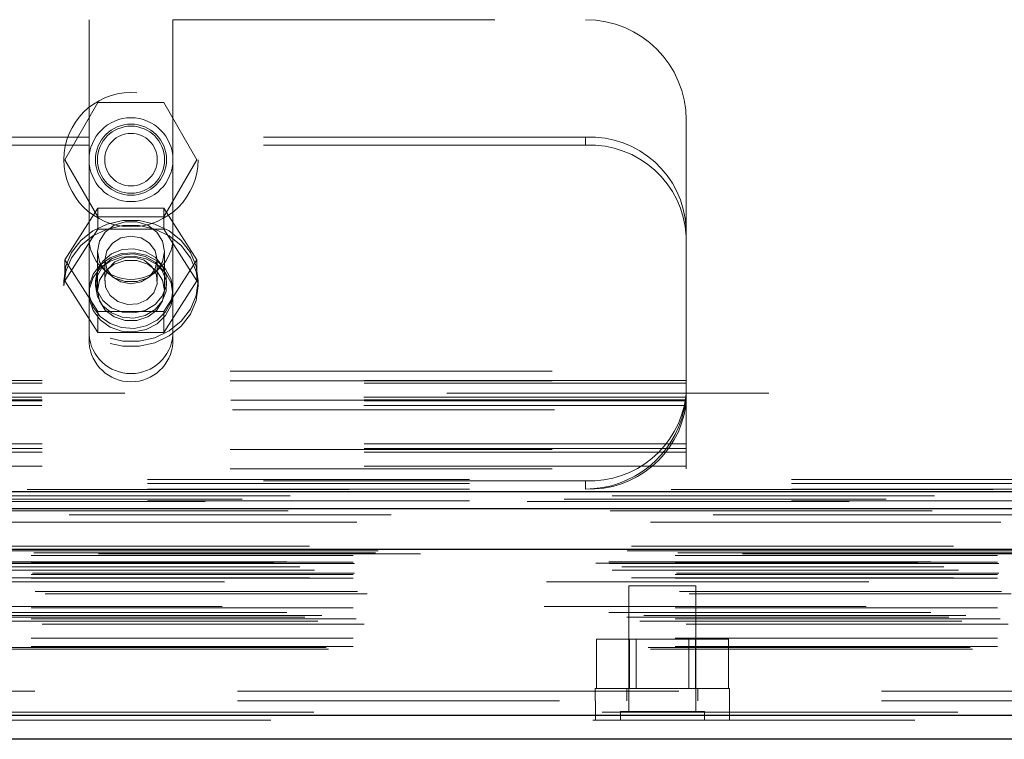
# Model space of a CAD drawing. Header units: inches. Extents: x 0.2 to 10.7, y 0.2 to 7.9.
# Tile 67 of 105: x 4.094 to 4.399, y 6.291 to 6.514. Entities that reach past the tile are written whole.
import ezdxf

# ---------------------------------------------------------------- set-up
doc = ezdxf.new("R2010")
doc.units = ezdxf.units.IN
doc.header["$MEASUREMENT"] = 0
doc.linetypes.add('HIDDEN', pattern=[0.07500000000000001, 0.05, -0.025])

msp = doc.modelspace()

# ---------------------------------------------------------------- linework, layer by layer
at = {"color": 7, "linetype": 'HIDDEN', "lineweight": 18}
for p, q in [((3.944411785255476, 6.514104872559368), (4.115203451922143, 6.514104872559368)), ((4.115203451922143, 6.514104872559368), (4.115203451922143, 6.477620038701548)), ((4.14124511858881, 6.514104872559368), (4.14124511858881, 6.477620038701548)), ((4.14124511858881, 6.514104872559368), (4.269390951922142, 6.514104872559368)), ((4.107728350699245, 6.470604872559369), (4.117976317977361, 6.488354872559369)), ((4.117976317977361, 6.488354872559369), (4.138472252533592, 6.488354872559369)), ((4.138472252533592, 6.488354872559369), (4.148720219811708, 6.470604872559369)), ((4.300640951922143, 6.449297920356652), (4.300640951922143, 6.482854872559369)), ((4.115203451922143, 6.477620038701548), (3.944411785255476, 6.477620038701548)), ((4.115203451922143, 6.475084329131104), (4.115203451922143, 6.477620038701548)), ((4.269390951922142, 6.477620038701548), (4.14124511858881, 6.477620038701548)), ((4.14124511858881, 6.475084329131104), (4.14124511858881, 6.477620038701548)), ((4.269390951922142, 6.475084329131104), (4.269390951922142, 6.477620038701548)), ((4.115203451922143, 6.475084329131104), (3.944411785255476, 6.475084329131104)), ((4.115203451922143, 6.413719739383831), (4.115203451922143, 6.475084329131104)), ((4.14124511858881, 6.413719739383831), (4.14124511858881, 6.475084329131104)), ((4.269390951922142, 6.475084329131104), (4.14124511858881, 6.475084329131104)), ((4.117976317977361, 6.452854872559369), (4.107728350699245, 6.470604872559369)), ((4.148720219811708, 6.470604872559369), (4.138472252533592, 6.452854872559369)), ((4.117976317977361, 6.45556102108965), (4.107728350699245, 6.43947405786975)), ((4.117976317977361, 6.449045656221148), (4.117976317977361, 6.45556102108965)), ((4.138472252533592, 6.45556102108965), (4.117976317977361, 6.45556102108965)), ((4.138472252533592, 6.449045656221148), (4.138472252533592, 6.45556102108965)), ((4.148720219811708, 6.43947405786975), (4.138472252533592, 6.45556102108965)), ((4.138472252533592, 6.452854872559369), (4.117976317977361, 6.452854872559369)), ((4.117976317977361, 6.449045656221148), (4.107728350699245, 6.432958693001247)), ((4.138472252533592, 6.449045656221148), (4.117976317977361, 6.449045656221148)), ((4.148720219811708, 6.432958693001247), (4.138472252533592, 6.449045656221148)), ((4.300640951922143, 6.449297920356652), (4.300640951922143, 6.446762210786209)), ((4.300640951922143, 6.379770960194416), (4.300640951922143, 6.446762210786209)), ((4.107728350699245, 6.432958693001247), (4.107728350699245, 6.43947405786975)), ((4.107728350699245, 6.43947405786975), (4.117976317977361, 6.423387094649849)), ((4.11780761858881, 6.44204498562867), (4.11780761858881, 6.429938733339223)), ((4.120061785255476, 6.43947405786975), (4.120061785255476, 6.432958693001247)), ((4.136386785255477, 6.432958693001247), (4.136386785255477, 6.43947405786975)), ((4.138472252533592, 6.423387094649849), (4.148720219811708, 6.43947405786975)), ((4.138640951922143, 6.429938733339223), (4.138640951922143, 6.44204498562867)), ((4.148720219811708, 6.432958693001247), (4.148720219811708, 6.43947405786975)), ((4.107390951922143, 6.432958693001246), (4.107390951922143, 6.431373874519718)), ((4.107728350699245, 6.432958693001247), (4.117976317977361, 6.416871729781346)), ((4.117182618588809, 6.432958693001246), (4.117182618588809, 6.431373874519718)), ((4.138472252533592, 6.416871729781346), (4.148720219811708, 6.432958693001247)), ((4.139265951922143, 6.431373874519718), (4.139265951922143, 6.432958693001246)), ((4.14905761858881, 6.431373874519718), (4.14905761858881, 6.432958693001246)), ((4.117976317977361, 6.423387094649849), (4.138472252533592, 6.423387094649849)), ((4.117976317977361, 6.416871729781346), (4.117976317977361, 6.423387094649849)), ((4.138472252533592, 6.416871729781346), (4.138472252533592, 6.423387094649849)), ((4.117976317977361, 6.416871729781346), (4.138472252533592, 6.416871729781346)), ((3.758974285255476, 6.404854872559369), (4.300640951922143, 6.404854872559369)), ((3.758974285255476, 6.404854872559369), (4.300640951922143, 6.404854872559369)), ((4.300640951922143, 6.401984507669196), (3.758974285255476, 6.401984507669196)), ((3.758974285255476, 6.401854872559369), (4.300640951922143, 6.401854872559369)), ((4.300640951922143, 6.401141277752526), (3.758974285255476, 6.401141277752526)), ((4.926307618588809, 6.398104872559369), (3.13330761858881, 6.398104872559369)), ((4.300533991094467, 6.396788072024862), (3.759081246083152, 6.396788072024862)), ((4.300640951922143, 6.395984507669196), (3.758974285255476, 6.395984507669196)), ((4.300640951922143, 6.395703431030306), (3.758974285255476, 6.395703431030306)), ((4.300533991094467, 6.394252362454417), (3.759081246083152, 6.394252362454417)), ((3.759190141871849, 6.395854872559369), (4.30042509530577, 6.395854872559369)), ((3.759693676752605, 6.392854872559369), (4.299921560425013, 6.392854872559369)), ((3.759693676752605, 6.392854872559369), (4.299921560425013, 6.392854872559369)), ((4.300640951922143, 6.38230666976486), (3.758974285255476, 6.38230666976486)), ((4.300640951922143, 6.380855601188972), (3.758974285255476, 6.380855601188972)), ((3.758974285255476, 6.380574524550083), (4.300640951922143, 6.380574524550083)), ((4.300640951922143, 6.379770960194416), (3.758974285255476, 6.379770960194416)), ((4.300640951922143, 6.374574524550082), (4.300640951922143, 6.379770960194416)), ((4.300640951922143, 6.375417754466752), (3.758974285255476, 6.375417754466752)), ((3.758974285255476, 6.374574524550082), (4.300640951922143, 6.374574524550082)), ((3.13330761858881, 6.371271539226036), (4.926307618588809, 6.371271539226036)), ((3.13330761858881, 6.371271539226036), (4.926307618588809, 6.371271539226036)), ((3.13330761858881, 6.370003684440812), (4.926307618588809, 6.370003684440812)), ((3.133383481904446, 6.371271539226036), (4.92623175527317, 6.371271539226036)), ((3.133383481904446, 6.371271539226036), (4.92623175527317, 6.371271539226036)), ((3.133383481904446, 6.371271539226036), (4.92623175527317, 6.371271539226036)), ((3.133383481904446, 6.371271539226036), (4.92623175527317, 6.371271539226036)), ((4.269390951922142, 6.370807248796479), (3.790224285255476, 6.370807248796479)), ((4.269390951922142, 6.370807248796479), (4.269390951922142, 6.368271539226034)), ((3.13330761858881, 6.368271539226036), (4.926307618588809, 6.368271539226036)), ((4.962775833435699, 6.365081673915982), (3.096797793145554, 6.365081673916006)), ((4.951253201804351, 6.36435790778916), (3.108317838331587, 6.364357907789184)), ((3.13330761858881, 6.364653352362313), (4.926307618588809, 6.36465335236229)), ((3.109027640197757, 6.360231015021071), (4.950546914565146, 6.360231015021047)), ((4.983632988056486, 6.350510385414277), (3.075941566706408, 6.350510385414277)), ((3.081384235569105, 6.349543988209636), (4.978190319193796, 6.349543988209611)), ((4.977980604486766, 6.349570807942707), (3.081593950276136, 6.349570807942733)), ((3.082347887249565, 6.349092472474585), (4.977226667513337, 6.34909247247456)), ((3.082347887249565, 6.349092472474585), (4.977226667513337, 6.34909247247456)), ((3.097250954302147, 6.347578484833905), (4.962323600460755, 6.347578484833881)), ((3.097250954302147, 6.347578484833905), (4.962323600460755, 6.347578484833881)), ((3.098084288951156, 6.348421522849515), (4.961490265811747, 6.348421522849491)), ((3.098084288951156, 6.348421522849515), (4.961490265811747, 6.348421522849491)), ((3.104164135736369, 6.34849190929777), (4.955410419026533, 6.348491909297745)), ((3.104164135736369, 6.34849190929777), (4.955410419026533, 6.348491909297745)), ((3.104937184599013, 6.349039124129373), (4.954637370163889, 6.349039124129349)), ((3.104937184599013, 6.349039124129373), (4.954637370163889, 6.349039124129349)), ((3.118106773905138, 6.348177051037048), (4.941523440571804, 6.348177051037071)), ((3.072565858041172, 6.345242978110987), (4.98700869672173, 6.345242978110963)), ((3.072565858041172, 6.345242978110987), (4.98700869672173, 6.345242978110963)), ((3.076611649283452, 6.345668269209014), (4.982962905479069, 6.345668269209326)), ((3.07670151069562, 6.345158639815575), (4.98287304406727, 6.345158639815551)), ((3.097250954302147, 6.345504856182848), (4.962323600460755, 6.345504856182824)), ((3.097250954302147, 6.345504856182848), (4.962323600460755, 6.345504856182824)), ((3.097667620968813, 6.345088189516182), (4.961906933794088, 6.345088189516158)), ((3.07763451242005, 6.343105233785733), (4.981940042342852, 6.343105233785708)), ((4.980672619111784, 6.344054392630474), (3.078940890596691, 6.344054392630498)), ((3.085181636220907, 6.343074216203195), (4.974392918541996, 6.34307421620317)), ((3.097250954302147, 6.341754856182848), (4.962323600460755, 6.341754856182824)), ((3.097250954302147, 6.341754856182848), (4.962323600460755, 6.341754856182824)), ((3.097667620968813, 6.342171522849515), (4.961906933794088, 6.34217152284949)), ((3.083606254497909, 6.340704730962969), (4.975963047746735, 6.340704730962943)), ((3.097250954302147, 6.340581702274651), (4.962323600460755, 6.340581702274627)), ((4.957296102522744, 6.339471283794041), (3.102272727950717, 6.339471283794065)), ((3.098513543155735, 6.336410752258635), (4.961083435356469, 6.336410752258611)), ((3.101546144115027, 6.33573571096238), (4.958028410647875, 6.335735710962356)), ((3.101546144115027, 6.33573571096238), (4.958028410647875, 6.335735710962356)), ((4.303662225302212, 6.338177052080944), (4.282828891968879, 6.338177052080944)), ((4.282828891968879, 6.338177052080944), (4.282828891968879, 6.299114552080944)), ((4.303662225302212, 6.299114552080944), (4.303662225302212, 6.338177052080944)), ((4.976595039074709, 6.329889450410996), (3.082986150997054, 6.329889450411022)), ((3.097250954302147, 6.331411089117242), (4.962323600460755, 6.331411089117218)), ((4.956558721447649, 6.331729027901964), (3.103025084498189, 6.331729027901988)), ((3.082198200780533, 6.328430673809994), (4.977376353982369, 6.32843067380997)), ((3.086235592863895, 6.327262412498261), (4.973328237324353, 6.327262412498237)), ((3.087500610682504, 6.329014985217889), (4.972073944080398, 6.329014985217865)), ((3.097250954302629, 6.327966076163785), (4.962323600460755, 6.327966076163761)), ((3.098169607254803, 6.327959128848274), (4.96139417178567, 6.32795912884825)), ((3.100616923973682, 6.326239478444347), (4.958957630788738, 6.326239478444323)), ((3.097250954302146, 6.32193123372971), (4.962323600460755, 6.321931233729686)), ((4.272749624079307, 6.306260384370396), (4.272749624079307, 6.321677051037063)), ((4.282997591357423, 6.321677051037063), (4.272749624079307, 6.321677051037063)), ((4.282997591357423, 6.306260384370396), (4.282997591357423, 6.321677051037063)), ((4.303493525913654, 6.321677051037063), (4.282997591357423, 6.321677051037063)), ((4.285083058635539, 6.321677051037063), (4.285083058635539, 6.306260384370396)), ((4.301408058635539, 6.306260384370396), (4.301408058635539, 6.321677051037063)), ((4.303493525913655, 6.306260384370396), (4.303493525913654, 6.321677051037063)), ((4.31374149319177, 6.321677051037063), (4.303493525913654, 6.321677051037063)), ((4.31374149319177, 6.306260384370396), (4.31374149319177, 6.321677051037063)), ((3.088802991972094, 6.318998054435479), (4.970771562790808, 6.318998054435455)), ((3.089533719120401, 6.318565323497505), (4.970040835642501, 6.318565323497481)), ((3.097250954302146, 6.319398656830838), (4.962323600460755, 6.319398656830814)), ((3.097250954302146, 6.319398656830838), (4.962323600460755, 6.319398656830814)), ((3.161273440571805, 6.305510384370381), (4.898356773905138, 6.305510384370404)), ((3.161273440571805, 6.305510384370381), (4.898356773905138, 6.305510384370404)), ((4.898356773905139, 6.305510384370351), (3.161273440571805, 6.305510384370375)), ((4.898356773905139, 6.305510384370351), (3.161273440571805, 6.305510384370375)), ((4.314078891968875, 6.306260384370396), (4.272412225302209, 6.306260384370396)), ((4.272412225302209, 6.306260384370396), (4.272412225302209, 6.302510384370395)), ((4.282203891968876, 6.306260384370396), (4.282203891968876, 6.302510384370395)), ((4.304287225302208, 6.302510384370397), (4.304287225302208, 6.306260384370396)), ((4.314078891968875, 6.302510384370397), (4.314078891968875, 6.306260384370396)), ((3.161273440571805, 6.302510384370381), (4.898356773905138, 6.302510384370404)), ((4.272440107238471, 6.302510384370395), (4.272440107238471, 6.296510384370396)), ((4.314106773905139, 6.296510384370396), (4.314106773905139, 6.302510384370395)), ((4.974548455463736, 6.298989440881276), (3.085026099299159, 6.298989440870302)), ((3.08502609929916, 6.298989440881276), (4.974548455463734, 6.298989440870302)), ((4.306266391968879, 6.299114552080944), (4.280224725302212, 6.299114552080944)), ((4.280224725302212, 6.299114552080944), (4.280224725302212, 6.296510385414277)), ((4.306266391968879, 6.296510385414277), (4.306266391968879, 6.299114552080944)), ((3.08502609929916, 6.297947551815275), (4.974548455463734, 6.297947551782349)), ((4.97160331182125, 6.296510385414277), (3.087971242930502, 6.296510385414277))]:
    msp.add_line(p, q, dxfattribs=at)
at = {"color": 7, "linetype": 'Continuous', "lineweight": 25}
for p, q in [((3.13330761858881, 6.36746797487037), (4.926307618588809, 6.36746797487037)), ((3.13330761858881, 6.362271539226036), (4.926307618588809, 6.362271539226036)), ((4.983632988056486, 6.349468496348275), (3.075941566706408, 6.349468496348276)), ((4.974548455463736, 6.297947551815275), (3.085026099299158, 6.297947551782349)), ((4.97160331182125, 6.290510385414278), (3.087971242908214, 6.290510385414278))]:
    msp.add_line(p, q, dxfattribs=at)
at = {"color": 7, "linetype": 'HIDDEN', "lineweight": 18, "flags": 128}
for points in [[(4.107390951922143, 6.432958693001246), (4.107996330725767, 6.437477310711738), (4.109777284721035, 6.441733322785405), (4.112630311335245, 6.445479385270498), (4.11638960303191, 6.448497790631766), (4.12083668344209, 6.450613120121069), (4.125713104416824, 6.4517024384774), (4.130735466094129, 6.4517024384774), (4.135611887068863, 6.450613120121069), (4.140058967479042, 6.448497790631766), (4.143818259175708, 6.445479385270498), (4.146671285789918, 6.441733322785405), (4.148452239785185, 6.437477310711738), (4.14905761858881, 6.432958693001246), (4.148452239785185, 6.428440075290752), (4.146671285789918, 6.424184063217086), (4.143818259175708, 6.420438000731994), (4.140058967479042, 6.417419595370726), (4.135611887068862, 6.415304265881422), (4.130735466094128, 6.414214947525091), (4.125713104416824, 6.414214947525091), (4.12083668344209, 6.415304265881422), (4.11638960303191, 6.417419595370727), (4.112630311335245, 6.420438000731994), (4.109777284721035, 6.424184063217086), (4.107996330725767, 6.428440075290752), (4.107390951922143, 6.432958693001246)], [(4.138640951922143, 6.44204498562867), (4.13801275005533, 6.445273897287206), (4.136203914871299, 6.448113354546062), (4.13343261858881, 6.450220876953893), (4.130033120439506, 6.451342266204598), (4.126415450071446, 6.451342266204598), (4.123015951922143, 6.450220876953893), (4.120244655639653, 6.448113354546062), (4.118435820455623, 6.445273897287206), (4.11780761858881, 6.44204498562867), (4.118435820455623, 6.438816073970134), (4.120244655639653, 6.43597661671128), (4.123015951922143, 6.433869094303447), (4.126415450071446, 6.432747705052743), (4.130033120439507, 6.432747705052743), (4.13343261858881, 6.433869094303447), (4.136203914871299, 6.43597661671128), (4.13801275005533, 6.438816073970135), (4.138640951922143, 6.44204498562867)], [(4.107390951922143, 6.431373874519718), (4.107996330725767, 6.435892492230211), (4.109777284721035, 6.440148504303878), (4.112630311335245, 6.44389456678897), (4.11638960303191, 6.446912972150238), (4.12083668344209, 6.449028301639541), (4.125713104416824, 6.450117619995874), (4.130735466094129, 6.450117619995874), (4.135611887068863, 6.449028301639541), (4.140058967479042, 6.446912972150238), (4.143818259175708, 6.44389456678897), (4.146671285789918, 6.440148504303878), (4.148452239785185, 6.43589249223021), (4.14905761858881, 6.431373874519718), (4.148452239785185, 6.426855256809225), (4.146671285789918, 6.422599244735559), (4.143818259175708, 6.418853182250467), (4.140058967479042, 6.415834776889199), (4.135611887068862, 6.413719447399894), (4.130735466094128, 6.412630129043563), (4.125713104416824, 6.412630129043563), (4.12083668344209, 6.413719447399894), (4.11638960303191, 6.415834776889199), (4.112630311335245, 6.418853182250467), (4.109777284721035, 6.422599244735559), (4.107996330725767, 6.426855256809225), (4.107390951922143, 6.431373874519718)], [(4.136386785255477, 6.43947405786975), (4.1357654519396, 6.442305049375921), (4.133996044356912, 6.44470504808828), (4.131347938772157, 6.446308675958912), (4.128224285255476, 6.446871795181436), (4.125100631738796, 6.446308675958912), (4.122452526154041, 6.44470504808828), (4.120683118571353, 6.442305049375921), (4.120061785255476, 6.43947405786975), (4.120683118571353, 6.436643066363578), (4.122452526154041, 6.434243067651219), (4.125100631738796, 6.432639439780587), (4.128224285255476, 6.432076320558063), (4.131347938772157, 6.432639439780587), (4.133996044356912, 6.434243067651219), (4.1357654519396, 6.436643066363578), (4.136386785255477, 6.43947405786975)], [(4.117182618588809, 6.432958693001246), (4.117780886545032, 6.436208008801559), (4.119510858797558, 6.439105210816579), (4.122185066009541, 6.441336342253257), (4.125513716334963, 6.442659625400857), (4.129136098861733, 6.442931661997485), (4.132659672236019, 6.442122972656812), (4.135702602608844, 6.440321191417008), (4.137935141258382, 6.437721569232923), (4.139115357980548, 6.434605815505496), (4.139115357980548, 6.431311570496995), (4.137935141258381, 6.428195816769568), (4.135702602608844, 6.425596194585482), (4.132659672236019, 6.423794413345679), (4.129136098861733, 6.422985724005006), (4.125513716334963, 6.423257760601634), (4.122185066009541, 6.424581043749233), (4.119510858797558, 6.426812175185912), (4.117780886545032, 6.429709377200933), (4.117182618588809, 6.432958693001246)], [(4.14124511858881, 6.429938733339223), (4.140666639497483, 6.433417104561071), (4.138982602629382, 6.436586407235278), (4.136342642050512, 6.439165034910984), (4.132981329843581, 6.440923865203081), (4.129197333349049, 6.441706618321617), (4.125326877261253, 6.441443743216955), (4.12171386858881, 6.440158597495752), (4.118679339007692, 6.437965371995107), (4.116492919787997, 6.435058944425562), (4.115348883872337, 6.43169756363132), (4.115348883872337, 6.428179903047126), (4.116492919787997, 6.424818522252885), (4.118679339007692, 6.421912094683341), (4.12171386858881, 6.419718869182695), (4.125326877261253, 6.418433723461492), (4.129197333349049, 6.41817084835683), (4.132981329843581, 6.418953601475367), (4.136342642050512, 6.420712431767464), (4.138982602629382, 6.423291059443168), (4.140666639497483, 6.426460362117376), (4.14124511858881, 6.429938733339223)], [(4.14124511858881, 6.428838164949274), (4.140666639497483, 6.432316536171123), (4.138982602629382, 6.435485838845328), (4.136342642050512, 6.438064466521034), (4.132981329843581, 6.439823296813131), (4.129197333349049, 6.440606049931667), (4.125326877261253, 6.440343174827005), (4.12171386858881, 6.439058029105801), (4.118679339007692, 6.436864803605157), (4.116492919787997, 6.433958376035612), (4.115348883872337, 6.430596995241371), (4.115348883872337, 6.427079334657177), (4.116492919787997, 6.423717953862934), (4.118679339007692, 6.420811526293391), (4.12171386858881, 6.418618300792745), (4.125326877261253, 6.417333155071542), (4.129197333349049, 6.41707027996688), (4.132981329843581, 6.417853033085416), (4.136342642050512, 6.419611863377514), (4.138982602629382, 6.422190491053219), (4.140666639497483, 6.425359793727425), (4.14124511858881, 6.428838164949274)], [(4.117182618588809, 6.431373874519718), (4.117780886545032, 6.434623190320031), (4.119510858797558, 6.437520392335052), (4.122185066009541, 6.439751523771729), (4.125513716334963, 6.441074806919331), (4.129136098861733, 6.441346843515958), (4.132659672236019, 6.440538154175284), (4.135702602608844, 6.438736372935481), (4.137935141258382, 6.436136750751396), (4.139115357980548, 6.433020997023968), (4.139115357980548, 6.429726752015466), (4.137935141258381, 6.42661099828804), (4.135702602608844, 6.424011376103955), (4.132659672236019, 6.422209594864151), (4.129136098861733, 6.421400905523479), (4.125513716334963, 6.421672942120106), (4.122185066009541, 6.422996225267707), (4.119510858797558, 6.425227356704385), (4.117780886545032, 6.428124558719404), (4.117182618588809, 6.431373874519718)], [(4.138640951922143, 6.429938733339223), (4.13801275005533, 6.433167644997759), (4.136203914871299, 6.436007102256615), (4.13343261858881, 6.438114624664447), (4.130033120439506, 6.439236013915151), (4.126415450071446, 6.439236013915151), (4.123015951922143, 6.438114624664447), (4.120244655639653, 6.436007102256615), (4.118435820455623, 6.433167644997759), (4.11780761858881, 6.429938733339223), (4.118435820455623, 6.426709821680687), (4.120244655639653, 6.423870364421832), (4.123015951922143, 6.421762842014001), (4.126415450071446, 6.420641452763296), (4.130033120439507, 6.420641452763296), (4.13343261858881, 6.421762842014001), (4.136203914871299, 6.423870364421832), (4.13801275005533, 6.426709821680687), (4.138640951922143, 6.429938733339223)], [(4.132305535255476, 6.439365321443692), (4.129289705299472, 6.440293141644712), (4.126111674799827, 6.440104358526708), (4.123255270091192, 6.43882771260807), (4.121155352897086, 6.43665756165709), (4.120131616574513, 6.433924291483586), (4.120339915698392, 6.431044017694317), (4.121748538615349, 6.428455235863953), (4.124143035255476, 6.426552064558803), (4.12715886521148, 6.425624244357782), (4.130336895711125, 6.425813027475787), (4.133193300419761, 6.427089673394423), (4.135293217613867, 6.429259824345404), (4.13631695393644, 6.431993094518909), (4.136108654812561, 6.434873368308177), (4.134700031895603, 6.43746215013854), (4.132305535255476, 6.439365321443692)], [(4.995985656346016, 6.368089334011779), (4.045085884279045, 6.368089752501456), (3.063601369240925, 6.36808933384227)], [(4.977692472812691, 6.366198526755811), (4.045085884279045, 6.36619930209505), (3.081886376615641, 6.366198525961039)], [(4.951278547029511, 6.364357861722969), (4.045085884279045, 6.364357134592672), (3.108322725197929, 6.3643578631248)], [(3.076994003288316, 6.361502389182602), (3.951573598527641, 6.361505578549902), (4.982573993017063, 6.361502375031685)], [(3.076996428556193, 6.361502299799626), (4.069955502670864, 6.361502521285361), (4.982579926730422, 6.361502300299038)], [(3.089536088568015, 6.357962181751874), (4.014495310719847, 6.357961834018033), (4.970045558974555, 6.35796218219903)], [(3.098302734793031, 6.357943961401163), (4.014495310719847, 6.357943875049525), (4.961268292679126, 6.3579439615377)]]:
    msp.add_lwpolyline(points, dxfattribs=at)
at = {"color": 7, "linetype": 'HIDDEN', "lineweight": 18}
for radius in [0.02083333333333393, 0.01302083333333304, 0.01104166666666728, 0.01041666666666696, 0.008162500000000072]:
    msp.add_circle((4.128224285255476, 6.470604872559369), radius, dxfattribs=at)
for centre, radius, start, end in [((4.269390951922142, 6.482854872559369), 0.03125000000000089, 0, 90), ((4.270786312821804, 6.447758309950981), 0.02989431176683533, 2.952140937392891, 92.67533670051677), ((4.270786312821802, 6.445222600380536), 0.0298943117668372, 2.952140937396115, 92.6753367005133), ((4.128224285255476, 6.446396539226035), 0.01302083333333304, 180, 0), ((4.128224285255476, 6.417185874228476), 0.01305403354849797, 184.0872180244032, 355.9127819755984), ((4.128224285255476, 6.414650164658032), 0.01305403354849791, 184.0872180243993, 355.9127819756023), ((4.270632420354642, 6.400974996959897), 0.03019328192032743, 267.643483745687, 352.0290646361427), ((4.27063242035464, 6.398439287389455), 0.0301932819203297, 267.6434837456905, 352.0290646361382), ((4.269390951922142, 6.399521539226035), 0.03125000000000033, 270.0000000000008, 347.6822340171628)]:
    msp.add_arc(centre, radius, start, end, dxfattribs=at)
msp.add_open_spline([(4.299921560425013, 6.392854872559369), (4.300056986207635, 6.393475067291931), (4.300171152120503, 6.394088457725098), (4.300360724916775, 6.395301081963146), (4.300436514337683, 6.395906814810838), (4.300548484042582, 6.397051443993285), (4.30058570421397, 6.397594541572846), (4.300632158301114, 6.398619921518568), (4.300640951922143, 6.399095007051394), (4.300640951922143, 6.399521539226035)], degree=3, knots=[0, 0, 0, 0, 0.25, 0.25, 0.5, 0.5, 0.75, 0.75, 1, 1, 1, 1], dxfattribs=at)

doc.saveas('drawing.dxf')
